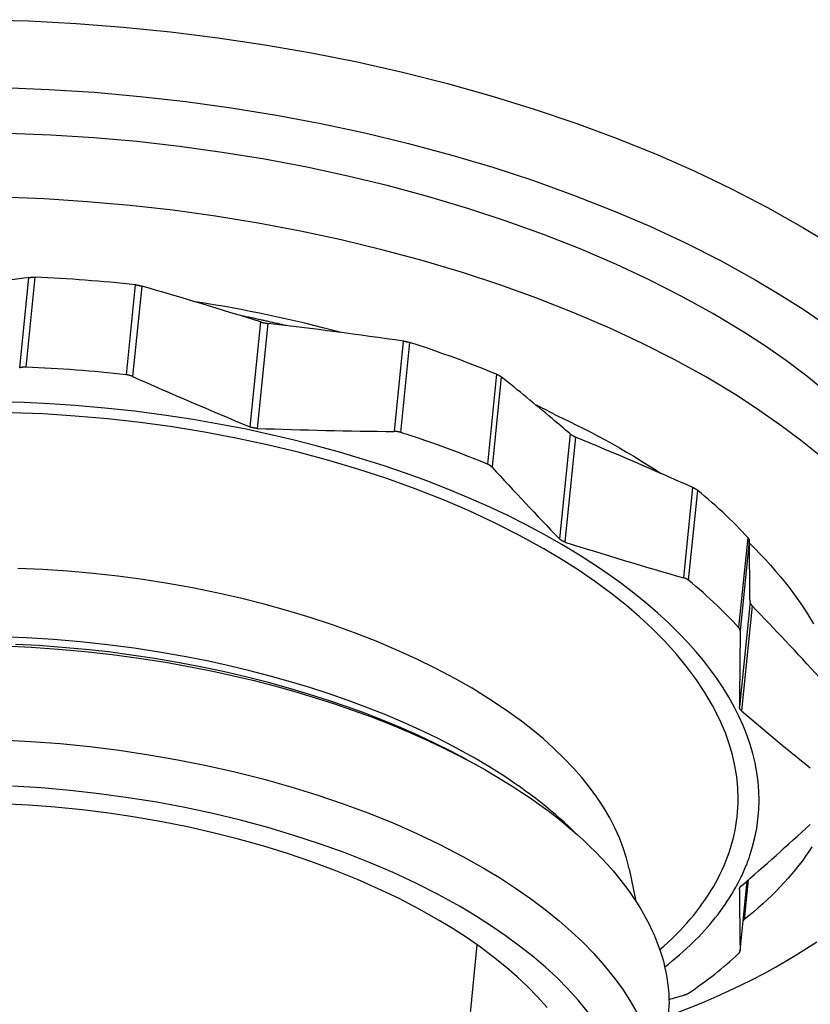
# Model space of a CAD drawing. Extents: x 0 to 1189, y 0 to 841.
# Tile 25 of 84: x 281 to 292, y 71 to 85. Entities that reach past the tile are written whole.
import ezdxf

# ---------------------------------------------------------------- set-up
doc = ezdxf.new("R2010")
doc.units = 0
doc.header["$LTSCALE"] = 65.395
doc.layers.add('mg_3b_BL7', color=7, linetype='CONTINUOUS')

# ---------------------------------------------------------------- blocks, each defined once
blk = doc.blocks.new('MG_3B_BL7', base_point=(346.87, 129.966))
at = {"layer": 'mg_3b_BL7', "color": 2, "linetype": 'CONTINUOUS'}
for p, q in [((280.653, 79.988), (280.786, 81.307)), ((280.746, 79.999), (280.879, 81.311)), ((282.339, 81.2), (282.206, 79.888)), ((282.432, 81.182), (282.299, 79.864)), ((284.165, 80.659), (284.01, 79.128)), ((284.272, 80.637), (284.117, 79.105)), ((286.116, 79.061), (286.249, 80.38)), ((286.211, 79.046), (286.344, 80.358)), ((287.608, 79.896), (287.476, 78.584)), ((287.675, 79.859), (287.542, 78.54)), ((288.68, 79.026), (288.525, 77.494)), ((288.758, 78.98), (288.604, 77.449)), ((290.336, 76.926), (290.469, 78.244)), ((290.407, 76.89), (290.54, 78.202)), ((291.27, 77.512), (291.137, 76.2)), ((291.292, 77.466), (291.159, 76.148)), ((291.303, 76.575), (291.148, 75.044)), ((291.332, 76.519), (291.177, 74.987)), ((289.54, 72.68), (289.636, 72.21)), ((291.277, 72.808), (291.279, 72.814)), ((291.159, 71.485), (291.262, 72.507)), ((291.277, 72.52), (291.218, 71.94)), ((291.148, 72.381), (291.148, 72.386)), ((291.149, 72.386), (291.148, 72.381)), ((286.75, 65.869), (287.326, 71.57)), ((291.159, 71.485), (291.159, 71.49))]:
    blk.add_line(p, q, dxfattribs=at)
for points in [[(280.094, 85.068), (280.785, 85.049), (281.475, 85.013), (282.164, 84.96), (282.853, 84.891), (283.541, 84.805), (284.227, 84.703), (284.91, 84.583), (285.574, 84.451), (286.234, 84.302), (286.89, 84.136), (287.541, 83.954), (288.155, 83.764), (288.762, 83.559), (289.364, 83.336), (289.959, 83.095), (290.5, 82.857), (291.034, 82.602), (291.559, 82.329), (292.073, 82.038), (292.435, 81.818)], [(280.412, 84.077), (281.076, 84.051), (281.74, 84.009), (282.408, 83.95), (283.074, 83.875), (283.737, 83.783), (284.399, 83.676), (285.043, 83.554), (285.685, 83.417), (286.322, 83.263), (286.955, 83.093), (287.553, 82.915), (288.145, 82.721), (288.731, 82.51), (289.311, 82.282), (289.84, 82.056), (290.361, 81.813), (290.874, 81.553), (291.377, 81.275), (291.73, 81.064), (292.077, 80.843), (292.417, 80.611)], [(292.423, 79.631), (292.132, 79.867), (291.833, 80.092), (291.526, 80.306), (291.212, 80.51), (290.761, 80.782), (290.3, 81.037), (289.831, 81.275), (289.354, 81.498), (288.826, 81.725), (288.291, 81.936), (287.749, 82.131), (287.203, 82.31), (286.619, 82.485), (286.03, 82.643), (285.437, 82.787), (284.841, 82.915), (284.224, 83.032), (283.604, 83.133), (282.982, 83.219), (282.359, 83.289), (281.733, 83.345), (281.107, 83.385), (280.479, 83.41)], [(292.329, 78.7), (292.038, 78.935), (291.739, 79.16), (291.431, 79.374), (291.118, 79.579), (290.667, 79.851), (290.206, 80.105), (289.737, 80.344), (289.26, 80.566), (288.732, 80.794), (288.196, 81.004), (287.655, 81.199), (287.109, 81.378), (286.524, 81.553), (285.936, 81.712), (285.343, 81.855), (284.747, 81.983), (284.13, 82.1), (283.51, 82.201), (282.888, 82.287), (282.264, 82.358), (281.639, 82.413), (281.013, 82.453), (280.385, 82.478)], [(280.786, 81.307), (280.79, 81.308), (280.795, 81.308), (280.799, 81.309), (280.803, 81.309), (280.808, 81.309), (280.814, 81.31), (280.82, 81.31), (280.825, 81.311), (280.831, 81.311), (280.837, 81.311), (280.843, 81.311), (280.849, 81.311), (280.855, 81.311), (280.861, 81.311), (280.867, 81.311), (280.873, 81.311), (280.879, 81.311)], [(282.339, 81.2), (282.345, 81.199), (282.351, 81.199), (282.357, 81.198), (282.363, 81.197), (282.369, 81.196), (282.375, 81.195), (282.381, 81.194), (282.386, 81.193), (282.392, 81.192), (282.398, 81.191), (282.404, 81.189), (282.409, 81.188), (282.415, 81.187), (282.421, 81.185), (282.427, 81.184), (282.432, 81.182)], [(284.165, 80.659), (284.17, 80.658), (284.175, 80.656), (284.18, 80.655), (284.185, 80.653), (284.19, 80.652), (284.197, 80.65), (284.203, 80.649), (284.21, 80.647), (284.217, 80.646), (284.224, 80.644), (284.231, 80.643), (284.238, 80.642), (284.244, 80.641), (284.251, 80.64), (284.258, 80.639), (284.265, 80.638), (284.272, 80.637)], [(286.249, 80.38), (286.255, 80.379), (286.261, 80.378), (286.267, 80.377), (286.273, 80.376), (286.279, 80.375), (286.285, 80.373), (286.291, 80.372), (286.297, 80.371), (286.303, 80.369), (286.309, 80.368), (286.315, 80.366), (286.321, 80.365), (286.327, 80.363), (286.332, 80.362), (286.338, 80.36), (286.344, 80.358)], [(287.608, 79.896), (287.506, 79.938), (287.404, 79.979), (287.301, 80.019), (287.183, 80.064), (287.064, 80.109), (286.945, 80.153), (286.825, 80.196), (286.705, 80.238), (286.585, 80.279), (286.464, 80.319), (286.344, 80.358)], [(280.746, 79.999), (280.741, 79.999), (280.736, 79.999), (280.732, 79.999), (280.727, 79.999), (280.722, 79.999), (280.718, 79.999), (280.714, 79.999), (280.709, 79.998), (280.705, 79.998), (280.701, 79.998), (280.697, 79.997), (280.693, 79.997), (280.689, 79.996), (280.685, 79.995), (280.681, 79.995), (280.677, 79.994), (280.673, 79.993), (280.669, 79.992), (280.665, 79.992), (280.661, 79.991), (280.657, 79.989), (280.653, 79.988)], [(282.299, 79.864), (282.295, 79.865), (282.292, 79.867), (282.288, 79.868), (282.285, 79.87), (282.281, 79.871), (282.277, 79.872), (282.273, 79.874), (282.269, 79.875), (282.264, 79.876), (282.26, 79.878), (282.256, 79.879), (282.251, 79.88), (282.247, 79.881), (282.242, 79.882), (282.238, 79.883), (282.233, 79.884), (282.229, 79.885), (282.224, 79.886), (282.22, 79.886), (282.215, 79.887), (282.211, 79.888), (282.206, 79.888)], [(287.608, 79.896), (287.612, 79.894), (287.616, 79.893), (287.62, 79.891), (287.624, 79.889), (287.628, 79.887), (287.631, 79.886), (287.634, 79.884), (287.636, 79.883), (287.639, 79.881), (287.642, 79.88), (287.645, 79.878), (287.648, 79.877), (287.651, 79.875), (287.654, 79.873), (287.656, 79.872), (287.659, 79.87), (287.662, 79.868), (287.664, 79.866), (287.667, 79.864), (287.67, 79.862), (287.672, 79.861), (287.675, 79.859)], [(281.464, 79.44), (281.091, 79.464), (280.717, 79.482), (280.343, 79.493)], [(291.301, 72.876), (291.341, 73.006), (291.374, 73.137), (291.4, 73.271), (291.419, 73.406), (291.43, 73.541), (291.434, 73.677), (291.43, 73.812), (291.42, 73.948), (291.401, 74.087), (291.376, 74.225), (291.343, 74.361), (291.304, 74.496), (291.256, 74.636), (291.201, 74.774), (291.139, 74.91), (291.073, 75.043), (290.995, 75.183), (290.911, 75.319), (290.822, 75.453), (290.728, 75.583), (290.622, 75.72), (290.511, 75.853), (290.395, 75.983), (290.275, 76.109), (290.117, 76.266), (289.952, 76.417), (289.783, 76.563), (289.61, 76.704), (289.432, 76.84), (289.251, 76.971), (289.066, 77.097), (288.815, 77.259), (288.56, 77.413), (288.3, 77.56), (288.037, 77.7), (287.77, 77.834), (287.501, 77.961), (287.199, 78.094), (286.895, 78.22), (286.588, 78.34), (286.278, 78.453), (285.966, 78.559), (285.653, 78.659), (285.316, 78.759), (284.978, 78.852), (284.638, 78.939), (284.296, 79.019), (283.953, 79.093), (283.609, 79.16), (283.182, 79.234), (282.754, 79.3), (282.325, 79.356), (281.895, 79.402), (281.464, 79.44)], [(291.129, 73.703), (291.123, 73.864), (291.108, 74.024), (291.082, 74.182), (291.045, 74.345), (290.999, 74.506), (290.943, 74.664), (290.857, 74.866), (290.757, 75.063), (290.646, 75.253), (290.524, 75.438), (290.393, 75.615), (290.231, 75.813), (290.06, 76.002), (289.881, 76.183), (289.693, 76.356), (289.5, 76.522), (289.271, 76.703), (289.036, 76.876), (288.795, 77.041), (288.549, 77.198), (288.298, 77.348), (287.941, 77.545), (287.578, 77.729), (287.208, 77.901), (286.833, 78.062), (286.422, 78.224), (286.006, 78.373), (285.586, 78.511), (285.163, 78.637), (284.713, 78.758), (284.261, 78.867), (283.807, 78.964), (283.35, 79.05), (282.88, 79.127), (282.41, 79.191), (281.937, 79.245), (281.464, 79.286), (280.993, 79.316), (280.522, 79.335)], [(288.462, 79.306), (288.566, 79.256), (288.67, 79.206), (288.773, 79.155), (288.875, 79.103), (288.981, 79.049), (289.087, 78.993), (289.192, 78.937), (289.296, 78.879), (289.4, 78.82), (289.503, 78.761), (289.606, 78.7), (289.708, 78.639), (289.809, 78.576), (289.91, 78.512), (290.009, 78.447)], [(284.117, 79.105), (284.113, 79.105), (284.108, 79.106), (284.103, 79.106), (284.099, 79.106), (284.094, 79.107), (284.089, 79.107), (284.084, 79.108), (284.08, 79.109), (284.075, 79.109), (284.07, 79.11), (284.065, 79.111), (284.061, 79.112), (284.056, 79.113), (284.051, 79.114), (284.046, 79.116), (284.042, 79.117), (284.037, 79.118), (284.032, 79.12), (284.028, 79.121), (284.023, 79.123), (284.019, 79.124), (284.014, 79.126), (284.01, 79.128)], [(286.211, 79.046), (286.207, 79.047), (286.204, 79.049), (286.2, 79.05), (286.196, 79.051), (286.192, 79.052), (286.188, 79.053), (286.184, 79.054), (286.179, 79.055), (286.174, 79.056), (286.169, 79.056), (286.164, 79.057), (286.16, 79.058), (286.155, 79.059), (286.15, 79.059), (286.145, 79.06), (286.14, 79.06), (286.135, 79.06), (286.131, 79.061), (286.126, 79.061), (286.121, 79.061), (286.116, 79.061)], [(287.476, 78.584), (287.374, 78.626), (287.271, 78.667), (287.169, 78.707), (287.05, 78.752), (286.931, 78.797), (286.812, 78.841), (286.692, 78.884), (286.573, 78.926), (286.452, 78.967), (286.332, 79.007), (286.211, 79.046)], [(288.68, 79.026), (288.682, 79.024), (288.685, 79.022), (288.687, 79.019), (288.69, 79.017), (288.693, 79.016), (288.695, 79.014), (288.699, 79.011), (288.702, 79.009), (288.706, 79.007), (288.709, 79.005), (288.713, 79.002), (288.717, 79), (288.72, 78.998), (288.724, 78.996), (288.728, 78.994), (288.731, 78.992), (288.735, 78.991), (288.739, 78.989), (288.743, 78.987), (288.747, 78.985), (288.751, 78.983), (288.754, 78.982), (288.758, 78.98)], [(287.542, 78.54), (287.54, 78.542), (287.538, 78.544), (287.536, 78.546), (287.534, 78.547), (287.532, 78.549), (287.53, 78.551), (287.528, 78.553), (287.526, 78.555), (287.524, 78.557), (287.521, 78.558), (287.519, 78.56), (287.516, 78.562), (287.514, 78.564), (287.511, 78.566), (287.508, 78.567), (287.506, 78.569), (287.503, 78.57), (287.501, 78.572), (287.498, 78.573), (287.495, 78.575), (287.492, 78.576), (287.49, 78.578), (287.487, 78.579), (287.484, 78.58), (287.481, 78.582), (287.478, 78.583), (287.476, 78.584)], [(290.469, 78.244), (290.473, 78.243), (290.477, 78.241), (290.481, 78.239), (290.485, 78.237), (290.489, 78.235), (290.492, 78.233), (290.496, 78.231), (290.499, 78.23), (290.502, 78.228), (290.505, 78.226), (290.508, 78.224), (290.511, 78.223), (290.514, 78.221), (290.517, 78.219), (290.52, 78.217), (290.523, 78.215), (290.526, 78.213), (290.529, 78.211), (290.531, 78.209), (290.534, 78.207), (290.537, 78.205), (290.54, 78.202)], [(291.27, 77.512), (291.229, 77.557), (291.188, 77.601), (291.146, 77.645), (291.104, 77.688), (291.055, 77.737), (291.005, 77.786), (290.955, 77.834), (290.905, 77.882), (290.854, 77.929), (290.803, 77.976), (290.751, 78.022), (290.699, 78.068), (290.646, 78.113), (290.593, 78.158), (290.54, 78.202)], [(288.604, 77.449), (288.6, 77.45), (288.597, 77.451), (288.593, 77.452), (288.59, 77.453), (288.587, 77.455), (288.583, 77.456), (288.58, 77.457), (288.577, 77.459), (288.575, 77.46), (288.572, 77.461), (288.569, 77.463), (288.566, 77.464), (288.564, 77.465), (288.561, 77.467), (288.558, 77.468), (288.556, 77.47), (288.553, 77.471), (288.551, 77.473), (288.548, 77.475), (288.546, 77.476), (288.543, 77.478), (288.541, 77.48), (288.538, 77.482), (288.536, 77.484), (288.534, 77.486), (288.531, 77.488), (288.529, 77.49), (288.527, 77.492), (288.525, 77.494)], [(291.27, 77.512), (291.271, 77.511), (291.272, 77.51), (291.274, 77.508), (291.275, 77.507), (291.276, 77.505), (291.277, 77.504), (291.278, 77.502), (291.279, 77.501), (291.28, 77.499), (291.281, 77.498), (291.282, 77.497), (291.282, 77.496), (291.283, 77.495), (291.284, 77.494), (291.284, 77.493), (291.285, 77.492), (291.285, 77.491), (291.286, 77.49), (291.287, 77.488), (291.287, 77.487), (291.288, 77.486), (291.288, 77.485), (291.289, 77.484), (291.289, 77.482), (291.289, 77.481), (291.29, 77.48), (291.29, 77.479), (291.291, 77.478), (291.291, 77.476), (291.291, 77.475), (291.291, 77.474), (291.292, 77.473), (291.292, 77.471), (291.292, 77.47), (291.292, 77.469), (291.292, 77.468), (291.292, 77.466)], [(291.293, 77.43), (291.373, 77.352), (291.45, 77.272), (291.527, 77.191), (291.602, 77.109), (291.676, 77.025), (291.748, 76.94), (291.818, 76.853), (291.887, 76.765), (291.953, 76.676), (292.012, 76.594), (292.069, 76.511), (292.124, 76.427), (292.177, 76.342), (292.228, 76.255)], [(289.54, 72.68), (289.503, 72.835), (289.455, 72.986), (289.398, 73.135), (289.333, 73.281), (289.26, 73.423), (289.168, 73.578), (289.069, 73.728), (288.962, 73.873), (288.849, 74.013), (288.731, 74.148), (288.589, 74.296), (288.441, 74.438), (288.289, 74.575), (288.131, 74.707), (287.969, 74.833), (287.736, 75.002), (287.496, 75.162), (287.25, 75.314), (287, 75.457), (286.719, 75.605), (286.434, 75.745), (286.145, 75.877), (285.853, 76), (285.535, 76.124), (285.214, 76.239), (284.89, 76.346), (284.563, 76.445), (284.218, 76.541), (283.871, 76.628), (283.522, 76.707), (283.172, 76.779), (282.811, 76.844), (282.449, 76.9), (282.086, 76.949), (281.722, 76.99), (281.357, 77.023), (280.992, 77.048), (280.626, 77.064)], [(290.407, 76.89), (290.405, 76.892), (290.403, 76.894), (290.401, 76.895), (290.399, 76.897), (290.397, 76.898), (290.395, 76.9), (290.392, 76.901), (290.39, 76.903), (290.387, 76.905), (290.384, 76.906), (290.381, 76.908), (290.378, 76.909), (290.375, 76.911), (290.372, 76.912), (290.369, 76.914), (290.367, 76.915), (290.364, 76.916), (290.36, 76.917), (290.357, 76.919), (290.354, 76.92), (290.351, 76.921), (290.348, 76.922), (290.345, 76.923), (290.342, 76.924), (290.339, 76.925), (290.336, 76.926)], [(291.137, 76.2), (291.096, 76.245), (291.055, 76.289), (291.013, 76.333), (290.971, 76.376), (290.922, 76.426), (290.873, 76.474), (290.823, 76.522), (290.772, 76.57), (290.721, 76.617), (290.67, 76.664), (290.618, 76.71), (290.566, 76.756), (290.514, 76.801), (290.461, 76.846), (290.407, 76.89)], [(291.303, 76.575), (291.303, 76.574), (291.303, 76.572), (291.303, 76.571), (291.303, 76.569), (291.304, 76.568), (291.304, 76.566), (291.304, 76.565), (291.304, 76.563), (291.305, 76.562), (291.305, 76.56), (291.306, 76.559), (291.306, 76.557), (291.307, 76.555), (291.308, 76.554), (291.308, 76.552), (291.309, 76.55), (291.31, 76.549), (291.311, 76.547), (291.311, 76.546), (291.312, 76.544), (291.313, 76.543), (291.314, 76.541), (291.315, 76.54), (291.316, 76.538), (291.317, 76.537), (291.318, 76.535), (291.319, 76.534), (291.32, 76.532), (291.321, 76.531), (291.322, 76.53), (291.323, 76.528), (291.325, 76.527), (291.326, 76.526), (291.327, 76.524), (291.328, 76.523), (291.329, 76.522), (291.331, 76.52), (291.332, 76.519)], [(291.159, 76.148), (291.159, 76.149), (291.159, 76.151), (291.159, 76.153), (291.159, 76.154), (291.159, 76.156), (291.158, 76.157), (291.158, 76.159), (291.158, 76.16), (291.158, 76.162), (291.157, 76.163), (291.157, 76.165), (291.157, 76.167), (291.156, 76.168), (291.156, 76.17), (291.155, 76.172), (291.154, 76.173), (291.154, 76.175), (291.153, 76.176), (291.152, 76.178), (291.152, 76.179), (291.151, 76.181), (291.15, 76.182), (291.149, 76.184), (291.148, 76.185), (291.148, 76.187), (291.147, 76.188), (291.146, 76.19), (291.145, 76.191), (291.144, 76.193), (291.143, 76.194), (291.142, 76.195), (291.141, 76.197), (291.14, 76.198), (291.138, 76.199), (291.137, 76.2)], [(287.217, 74.336), (286.978, 74.466), (286.735, 74.59), (286.489, 74.708), (286.241, 74.82), (285.99, 74.927), (285.717, 75.035), (285.442, 75.138), (285.164, 75.234), (284.885, 75.325), (284.603, 75.41), (284.306, 75.493), (284.007, 75.571), (283.707, 75.643), (283.406, 75.709), (283.103, 75.769), (282.714, 75.838), (282.323, 75.898), (281.932, 75.95), (281.539, 75.992), (281.145, 76.025), (280.752, 76.05), (280.357, 76.065)], [(280.427, 75.932), (280.821, 75.914), (281.214, 75.887), (281.607, 75.852), (281.999, 75.808), (282.39, 75.756), (282.78, 75.694), (283.168, 75.625), (283.47, 75.564), (283.771, 75.498), (284.071, 75.427), (284.37, 75.349), (284.667, 75.267), (284.948, 75.182), (285.228, 75.092), (285.507, 74.997), (285.783, 74.896), (286.057, 74.789), (286.31, 74.684), (286.561, 74.573), (286.809, 74.457), (287.054, 74.335), (287.296, 74.206)], [(287.179, 74.27), (286.942, 74.396), (286.702, 74.515), (286.46, 74.629), (286.214, 74.738), (285.966, 74.84), (285.698, 74.945), (285.428, 75.044), (285.155, 75.138), (284.881, 75.225), (284.605, 75.308), (284.279, 75.399), (283.95, 75.483), (283.62, 75.56), (283.288, 75.63), (282.955, 75.693), (282.62, 75.75), (282.284, 75.8), (281.948, 75.844), (281.61, 75.881), (281.272, 75.912), (280.933, 75.937), (280.594, 75.955)], [(291.177, 74.987), (291.176, 74.989), (291.174, 74.99), (291.173, 74.991), (291.172, 74.992), (291.17, 74.994), (291.169, 74.995), (291.168, 74.996), (291.167, 74.997), (291.166, 74.999), (291.164, 75), (291.163, 75.002), (291.162, 75.003), (291.162, 75.004), (291.161, 75.005), (291.16, 75.007), (291.159, 75.008), (291.158, 75.01), (291.157, 75.011), (291.156, 75.013), (291.156, 75.014), (291.155, 75.015), (291.154, 75.017), (291.154, 75.018), (291.153, 75.02), (291.152, 75.022), (291.152, 75.023), (291.151, 75.025), (291.151, 75.026), (291.15, 75.028), (291.15, 75.029), (291.15, 75.031), (291.149, 75.032), (291.149, 75.034), (291.149, 75.036), (291.148, 75.037), (291.148, 75.039), (291.148, 75.04), (291.148, 75.042), (291.148, 75.044)], [(290.115, 70.537), (290.294, 70.604), (290.471, 70.674), (290.647, 70.747), (290.822, 70.823), (290.996, 70.901), (291.168, 70.983), (291.338, 71.068), (291.507, 71.156), (291.675, 71.248), (291.84, 71.343), (291.987, 71.431), (292.132, 71.523), (292.275, 71.618)], [(280.382, 74.562), (280.813, 74.54), (281.244, 74.507), (281.675, 74.463), (282.105, 74.41), (282.534, 74.346), (282.961, 74.271), (283.375, 74.188), (283.788, 74.095), (284.198, 73.992), (284.605, 73.878), (284.988, 73.759), (285.368, 73.631), (285.744, 73.491), (286.116, 73.341), (286.454, 73.192), (286.788, 73.033), (287.116, 72.863), (287.437, 72.681), (287.664, 72.543), (287.885, 72.398), (288.102, 72.247), (288.314, 72.088), (288.52, 71.922), (288.694, 71.769), (288.863, 71.611), (289.024, 71.445), (289.178, 71.272), (289.323, 71.092), (289.441, 70.929), (289.551, 70.761), (289.651, 70.587)], [(288.774, 73.188), (288.714, 73.247), (288.654, 73.305), (288.592, 73.361), (288.529, 73.417), (288.466, 73.473), (288.395, 73.532), (288.324, 73.591), (288.252, 73.649), (288.179, 73.705), (288.105, 73.761), (288.031, 73.816), (287.955, 73.87), (287.88, 73.923), (287.803, 73.975), (287.726, 74.026), (287.648, 74.076), (287.57, 74.126), (287.492, 74.174), (287.412, 74.222), (287.333, 74.269)], [(292.206, 73), (292.161, 72.932), (292.114, 72.865), (292.066, 72.799), (292.016, 72.734), (291.965, 72.67), (291.913, 72.607), (291.86, 72.545), (291.805, 72.484), (291.744, 72.419), (291.682, 72.355), (291.619, 72.292), (291.555, 72.231), (291.489, 72.17), (291.423, 72.111), (291.356, 72.053), (291.287, 71.996), (291.218, 71.94)], [(287.296, 74.206), (287.435, 74.129), (287.572, 74.049), (287.709, 73.967), (287.844, 73.883), (287.977, 73.796), (288.109, 73.707), (288.239, 73.615), (288.367, 73.52), (288.493, 73.423), (288.59, 73.345), (288.686, 73.264), (288.78, 73.183), (288.873, 73.099), (288.964, 73.013), (289.052, 72.926), (289.139, 72.836), (289.224, 72.744), (289.306, 72.651), (289.385, 72.555), (289.454, 72.468), (289.521, 72.379), (289.585, 72.288), (289.647, 72.195), (289.705, 72.101), (289.749, 72.026), (289.79, 71.951), (289.83, 71.874), (289.868, 71.797), (289.903, 71.718), (289.936, 71.639), (289.965, 71.563), (289.992, 71.487), (290.017, 71.41), (290.039, 71.332), (290.058, 71.254), (290.076, 71.175), (290.09, 71.098), (290.101, 71.022), (290.11, 70.945), (290.117, 70.867), (290.121, 70.79), (290.122, 70.712)], [(288.946, 70.582), (288.801, 70.759), (288.648, 70.928), (288.488, 71.089), (288.321, 71.244), (288.148, 71.392), (287.943, 71.554), (287.733, 71.709), (287.518, 71.856), (287.298, 71.996), (287.074, 72.13), (286.755, 72.306), (286.43, 72.471), (286.1, 72.625), (285.765, 72.768), (285.398, 72.913), (285.026, 73.046), (284.651, 73.169), (284.273, 73.282), (283.871, 73.39), (283.467, 73.487), (283.061, 73.574), (282.653, 73.651), (282.234, 73.719), (281.813, 73.777), (281.391, 73.825), (280.968, 73.862), (280.548, 73.889)], [(289.987, 71.502), (290.045, 71.554), (290.103, 71.607), (290.161, 71.661), (290.217, 71.715), (290.272, 71.771), (290.326, 71.828), (290.379, 71.886), (290.43, 71.946), (290.481, 72.006), (290.526, 72.062), (290.569, 72.12), (290.612, 72.178), (290.653, 72.237), (290.693, 72.297), (290.732, 72.358), (290.769, 72.42), (290.805, 72.482), (290.839, 72.546), (290.869, 72.607), (290.898, 72.668), (290.926, 72.73), (290.952, 72.792), (290.976, 72.856), (290.998, 72.92), (291.019, 72.984), (291.039, 73.049), (291.056, 73.115), (291.071, 73.179), (291.084, 73.244), (291.096, 73.309), (291.106, 73.374), (291.114, 73.44), (291.12, 73.506), (291.125, 73.571), (291.128, 73.637), (291.129, 73.703)], [(288.344, 70.656), (288.205, 70.812), (288.059, 70.962), (287.907, 71.105), (287.75, 71.243), (287.564, 71.393), (287.372, 71.537), (287.176, 71.674), (286.975, 71.804), (286.771, 71.929), (286.48, 72.093), (286.184, 72.247), (285.882, 72.391), (285.577, 72.526), (285.24, 72.662), (284.9, 72.788), (284.557, 72.904), (284.211, 73.011), (283.843, 73.114), (283.472, 73.208), (283.099, 73.292), (282.724, 73.367), (282.338, 73.434), (281.951, 73.492), (281.562, 73.54), (281.172, 73.58), (280.783, 73.609), (280.393, 73.63)], [(291.135, 72.487), (291.145, 72.507), (291.155, 72.526), (291.165, 72.546), (291.175, 72.566), (291.186, 72.59), (291.197, 72.614), (291.208, 72.638), (291.219, 72.662), (291.229, 72.686), (291.239, 72.71), (291.249, 72.735), (291.259, 72.759), (291.268, 72.784), (291.277, 72.808)], [(290.059, 71.249), (290.115, 71.292), (290.169, 71.337), (290.223, 71.382), (290.276, 71.428), (290.329, 71.474), (290.381, 71.522), (290.425, 71.563), (290.469, 71.605), (290.511, 71.648), (290.554, 71.691), (290.596, 71.735), (290.637, 71.78), (290.677, 71.825), (290.717, 71.871), (290.755, 71.917), (290.794, 71.964), (290.831, 72.012), (290.867, 72.06), (290.903, 72.109), (290.938, 72.159), (290.971, 72.209), (291.004, 72.259), (291.036, 72.311), (291.067, 72.363), (291.097, 72.415)], [(291.148, 72.386), (291.148, 72.387), (291.149, 72.388), (291.149, 72.389), (291.149, 72.39), (291.149, 72.391), (291.149, 72.391), (291.149, 72.392), (291.15, 72.393), (291.15, 72.394), (291.15, 72.395), (291.15, 72.396), (291.151, 72.396), (291.151, 72.397), (291.151, 72.398), (291.151, 72.399), (291.152, 72.4), (291.152, 72.401), (291.152, 72.401), (291.153, 72.402), (291.153, 72.403), (291.153, 72.404), (291.154, 72.405), (291.154, 72.405), (291.155, 72.406), (291.155, 72.407), (291.155, 72.408)], [(291.155, 72.408), (291.156, 72.409), (291.157, 72.41), (291.157, 72.411), (291.158, 72.412), (291.158, 72.413), (291.159, 72.414), (291.16, 72.415), (291.161, 72.416), (291.161, 72.417), (291.162, 72.418), (291.163, 72.418), (291.163, 72.419), (291.164, 72.42), (291.165, 72.421), (291.166, 72.422), (291.167, 72.423), (291.167, 72.424), (291.168, 72.425), (291.169, 72.426), (291.17, 72.426), (291.171, 72.427), (291.172, 72.428)], [(290.407, 70.868), (290.457, 70.902), (290.507, 70.937), (290.557, 70.972), (290.606, 71.007), (290.652, 71.041), (290.698, 71.076), (290.744, 71.111), (290.789, 71.146), (290.834, 71.182), (290.879, 71.219), (290.923, 71.256), (290.967, 71.293), (291.01, 71.331), (291.053, 71.369), (291.095, 71.408), (291.137, 71.448)], [(291.137, 71.448), (291.138, 71.449), (291.14, 71.45), (291.141, 71.451), (291.142, 71.452), (291.143, 71.453), (291.144, 71.454), (291.145, 71.456), (291.146, 71.457), (291.147, 71.458), (291.147, 71.459), (291.148, 71.46), (291.149, 71.461), (291.149, 71.462), (291.15, 71.463), (291.151, 71.464), (291.151, 71.465), (291.152, 71.466), (291.152, 71.467), (291.153, 71.468), (291.154, 71.469), (291.154, 71.47), (291.155, 71.471), (291.155, 71.472), (291.156, 71.473), (291.156, 71.474), (291.156, 71.475), (291.157, 71.476), (291.157, 71.477), (291.157, 71.479), (291.158, 71.48), (291.158, 71.481), (291.158, 71.482), (291.158, 71.483), (291.159, 71.484), (291.159, 71.485)], [(290.336, 70.837), (290.34, 70.838), (290.344, 70.839), (290.348, 70.841), (290.352, 70.842), (290.356, 70.844), (290.359, 70.845), (290.362, 70.846), (290.365, 70.847), (290.368, 70.848), (290.371, 70.849), (290.374, 70.85), (290.377, 70.852), (290.38, 70.853), (290.383, 70.854), (290.385, 70.856), (290.388, 70.857), (290.391, 70.859), (290.394, 70.86), (290.397, 70.862), (290.399, 70.863), (290.402, 70.865), (290.405, 70.866), (290.407, 70.868)]]:
    blk.add_lwpolyline(points, dxfattribs=at)
for centre, radius, start, end in [((289.198, 20.637), 61.25, 97.8938, 99.51282), ((279.984, 59.828), 21.502, 85.6651, 87.614), ((279.972, 59.662), 21.668, 83.7277, 85.6667), ((264.792, 19.596), 64.062, 72.39848, 74.01687), ((280.272, 61.763), 19.414, 74.8731, 81.2875), ((280.356, 62.884), 18.209, 77.9075, 78.8275), ((280.389, 63.041), 18.049, 77.7576, 77.9064), ((280.401, 63.093), 17.995, 77.5555, 77.7576), ((275.252, 3.557), 77.606, 81.85329, 83.3253), ((280.438, 63.26), 17.824, 76.6824, 77.5566), ((279.851, 58.516), 21.502, 85.6651, 87.614), ((279.839, 58.35), 21.668, 83.7277, 85.6667), ((310.652, 143.425), 69.598, 245.95985, 247.49301), ((262.422, 48.366), 40.367, 49.9139, 51.2746), ((282.664, 68.262), 12.473, 62.2993, 63.7845), ((263.786, 49.992), 38.244, 49.3903, 49.9093), ((286.841, 157.287), 78.229, 268.0046, 269.4688), ((261.056, 12.218), 72.281, 65.98831, 67.46456), ((325.955, 113.664), 52.051, 222.4389, 224.0191), ((308.558, 140.441), 66.078, 252.42316, 253.99219), ((153.979, 75.362), 137.329, 0.50602, 0.87786), ((252.14, 38.693), 54.469, 42.474, 43.984), ((545.632, 73.115), 254.491, 179.31725, 179.56588), ((317.506, 105.727), 40.474, 229.4198, 231.2673), ((282.574, 66.107), 9.448, 59.7561, 60.5693), ((257.743, 110.964), 51.014, 310.9487, 312.4602), ((288.783, 73.725), 2.657, 339.9489, 340.4543), ((288.8, 73.719), 2.64, 340.4539, 341.3732), ((288.501, 73.854), 2.967, 330.9999, 332.0567), ((288.534, 73.836), 2.931, 332.0578, 332.5845), ((291.26, 72.337), 0.128, 130.8956, 134.201), ((429.175, 73.603), 138.033, 180.50697, 180.87692), ((290.746, 72.535), 0.76, 307.0786, 308.4292), ((269.53, 143.08), 75.179, 285.89593, 286.06644), ((287.879, 70.712), 2.243, 354.2388, 0.0036)]:
    blk.add_arc(centre, radius, start, end, dxfattribs=at)

msp = doc.modelspace()

# ---------------------------------------------------------------- block references
at = {"layer": 'mg_3b_BL7'}
msp.add_blockref('MG_3B_BL7', (346.87, 129.966), dxfattribs=at)

doc.saveas('drawing.dxf')
